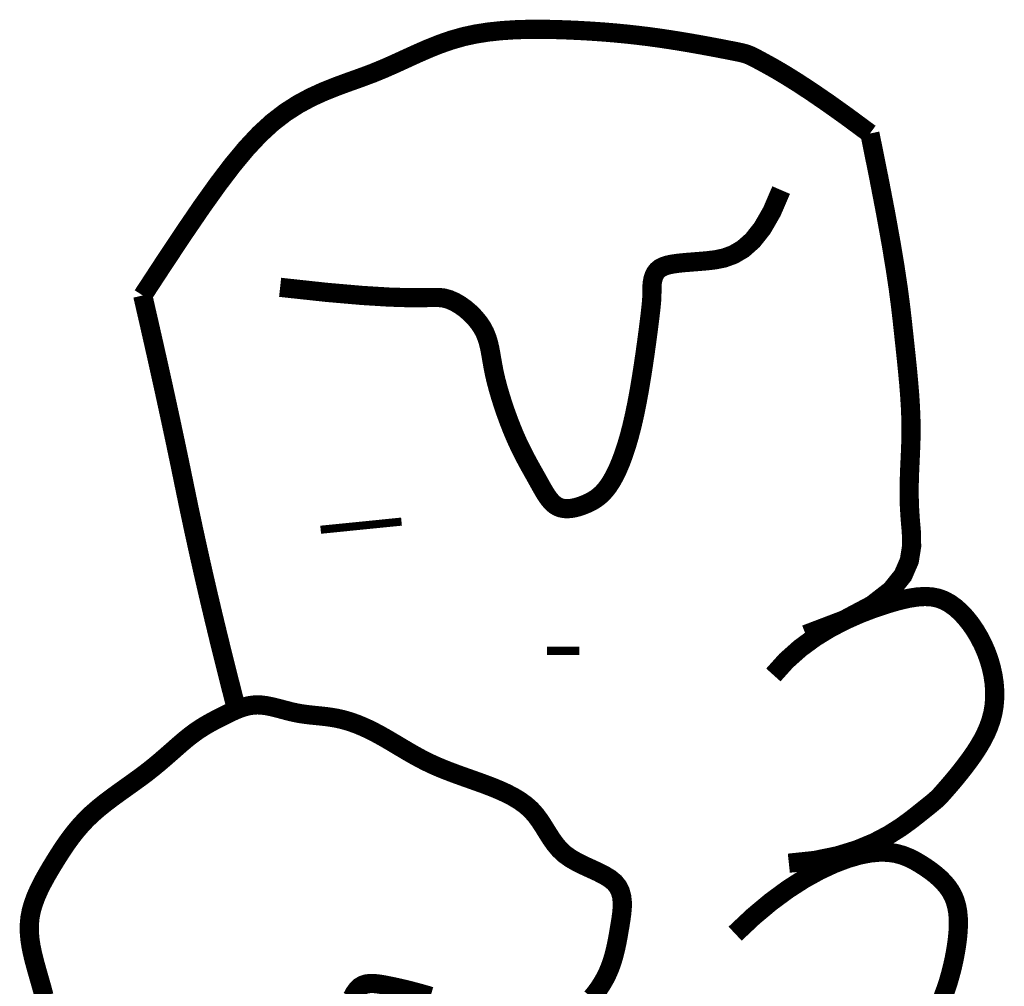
# Model space of a CAD drawing. Extents: x -404 to -170, y -388 to -86.
# Tile 190 of 195: x -199.65 to -196.4, y -336.64 to -333.45. Entities that reach past the tile are written whole.
import ezdxf

# ---------------------------------------------------------------- set-up
doc = ezdxf.new("R2010")
doc.units = 0
doc.header["$LTSCALE"] = 8
doc.header["$MEASUREMENT"] = 0
doc.layers.add('FACE', color=160, linetype='CONTINUOUS')

msp = doc.modelspace()

# ---------------------------------------------------------------- linework, layer by layer
at = {"layer": 'FACE', "color": 7}
for points, const_width in [([(-199.2447, -334.35748), (-199.17279, -334.24761), (-199.1083, -334.15055), (-199.05015, -334.06537), (-198.99726, -333.99119), (-198.94854, -333.92709), (-198.90291, -333.87216), (-198.85927, -333.82552), (-198.81655, -333.78624), (-198.77386, -333.75342), (-198.73118, -333.72611), (-198.68868, -333.70333), (-198.64654, -333.68412), (-198.60493, -333.66753), (-198.56405, -333.65258), (-198.52405, -333.6383), (-198.48514, -333.62375), (-198.44738, -333.60818), (-198.4105, -333.59183), (-198.37415, -333.57517), (-198.33795, -333.55867), (-198.30155, -333.54279), (-198.26457, -333.528), (-198.22665, -333.51478), (-198.18743, -333.50359), (-198.14667, -333.49477), (-198.1046, -333.48819), (-198.06159, -333.4836), (-198.01801, -333.48072), (-197.97422, -333.47929), (-197.93058, -333.47907), (-197.88747, -333.47978), (-197.84524, -333.48118), (-197.80417, -333.48303), (-197.76421, -333.48531), (-197.7252, -333.48802), (-197.68699, -333.49116), (-197.64945, -333.49475), (-197.61242, -333.4988), (-197.57575, -333.5033), (-197.5393, -333.50827), (-197.50303, -333.51368), (-197.46739, -333.5194), (-197.43292, -333.52525), (-197.4002, -333.53106), (-197.36976, -333.53667), (-197.34217, -333.54189), (-197.31799, -333.54657), (-197.29776, -333.55054), (-197.28177, -333.55371), (-197.26917, -333.55641), (-197.25884, -333.55905), (-197.24965, -333.56203), (-197.24048, -333.56578), (-197.2302, -333.57071), (-197.21769, -333.57722), (-197.20183, -333.58574), (-197.18153, -333.59676), (-197.15595, -333.61116), (-197.12425, -333.62992), (-197.08563, -333.654), (-197.03926, -333.68437), (-196.98434, -333.72201), (-196.92005, -333.76788), (-196.84557, -333.82296)], 0.06331), ([(-196.84557, -333.82296), (-196.81648, -333.96695), (-196.79347, -334.08656), (-196.77567, -334.18515), (-196.76222, -334.2661), (-196.75223, -334.33279), (-196.74485, -334.38858), (-196.73921, -334.43686), (-196.73443, -334.48099), (-196.72982, -334.52378), (-196.72536, -334.56578), (-196.72119, -334.60696), (-196.71745, -334.6473), (-196.71429, -334.68676), (-196.71186, -334.72534), (-196.71029, -334.763), (-196.70973, -334.79972), (-196.71024, -334.83555), (-196.71151, -334.87086), (-196.71313, -334.90607), (-196.7147, -334.94163), (-196.71582, -334.97797), (-196.71608, -335.01552), (-196.71508, -335.05472), (-196.71242, -335.09601), (-196.70863, -335.13968), (-196.70793, -335.18539), (-196.71548, -335.23268), (-196.73644, -335.28107), (-196.77596, -335.3301), (-196.83921, -335.37928), (-196.93133, -335.42815), (-197.05749, -335.47623)], 0.06331), ([(-198.7914, -334.33056), (-198.63995, -334.34695), (-198.52233, -334.35722), (-198.43362, -334.36271), (-198.3689, -334.36477), (-198.32323, -334.36476), (-198.29171, -334.36403), (-198.26941, -334.36393), (-198.2514, -334.36582), (-198.23365, -334.37074), (-198.21566, -334.37857), (-198.19783, -334.38891), (-198.18055, -334.40133), (-198.1642, -334.41542), (-198.14918, -334.43076), (-198.13588, -334.44693), (-198.12468, -334.46352), (-198.11584, -334.48022), (-198.10904, -334.49712), (-198.10379, -334.51444), (-198.09964, -334.53239), (-198.09612, -334.55118), (-198.09275, -334.571), (-198.08906, -334.59207), (-198.0846, -334.6146), (-198.07899, -334.6387), (-198.07228, -334.66404), (-198.06464, -334.69022), (-198.05621, -334.71681), (-198.04716, -334.7434), (-198.03764, -334.76957), (-198.02781, -334.79491), (-198.01782, -334.81901), (-198.00782, -334.84153), (-197.99787, -334.86253), (-197.98802, -334.88219), (-197.97833, -334.90065), (-197.96885, -334.91806), (-197.95963, -334.93459), (-197.95073, -334.9504), (-197.94219, -334.96563), (-197.93403, -334.98038), (-197.92613, -334.9945), (-197.91834, -335.0078), (-197.91049, -335.02005), (-197.90244, -335.03105), (-197.89402, -335.0406), (-197.88509, -335.04847), (-197.87547, -335.05447), (-197.86508, -335.05846), (-197.85401, -335.06057), (-197.84242, -335.06102), (-197.83047, -335.06), (-197.81831, -335.05774), (-197.8061, -335.05444), (-197.79399, -335.0503), (-197.78215, -335.04553), (-197.77068, -335.04028), (-197.75959, -335.03434), (-197.7488, -335.02747), (-197.73828, -335.0194), (-197.72796, -335.00987), (-197.7178, -334.99863), (-197.70775, -334.9854), (-197.69775, -334.96993), (-197.68777, -334.952), (-197.67784, -334.93152), (-197.66802, -334.90844), (-197.65835, -334.88269), (-197.6489, -334.85424), (-197.63971, -334.82303), (-197.63083, -334.78901), (-197.62232, -334.75212), (-197.61422, -334.71251), (-197.6066, -334.67107), (-197.59949, -334.62891), (-197.59296, -334.58711), (-197.58706, -334.54677), (-197.58183, -334.50898), (-197.57732, -334.47484), (-197.5736, -334.44544), (-197.57068, -334.42154), (-197.56848, -334.40259), (-197.56691, -334.3877), (-197.56586, -334.37599), (-197.56522, -334.36657), (-197.5649, -334.35856), (-197.56478, -334.35107), (-197.56477, -334.34321), (-197.56472, -334.33432), (-197.56436, -334.32453), (-197.56338, -334.31423), (-197.56146, -334.30377), (-197.55828, -334.29352), (-197.55355, -334.28383), (-197.54694, -334.27509), (-197.53814, -334.26765), (-197.52691, -334.26176), (-197.51325, -334.25725), (-197.49725, -334.25384), (-197.47899, -334.25123), (-197.45853, -334.24914), (-197.43597, -334.24728), (-197.41138, -334.24537), (-197.38483, -334.24312), (-197.35646, -334.23991), (-197.32661, -334.23382), (-197.29566, -334.22256), (-197.26402, -334.20389), (-197.23207, -334.17552), (-197.20021, -334.13521), (-197.16882, -334.08067), (-197.1383, -334.00966)], 0.06331), ([(-198.93491, -335.72402), (-198.93507, -335.72338), (-198.95431, -335.64838), (-198.97343, -335.57261), (-198.99219, -335.49681), (-199.01037, -335.42172), (-199.02795, -335.34733), (-199.04496, -335.27365), (-199.06137, -335.20069), (-199.07719, -335.12843), (-199.09243, -335.05688), (-199.10708, -334.98604), (-199.1218, -334.91454), (-199.13722, -334.84102), (-199.15336, -334.76548), (-199.1702, -334.68792), (-199.18776, -334.60834), (-199.20603, -334.52674), (-199.22501, -334.44312), (-199.2447, -334.35748)], 0.06331), ([(-198.65763, -335.13046), (-198.39099, -335.10365)], 0.02665), ([(-197.16408, -335.60962), (-197.12181, -335.56266), (-197.0758, -335.52155), (-197.02728, -335.48591), (-196.9775, -335.45535), (-196.92773, -335.42948), (-196.8792, -335.4079), (-196.83317, -335.39024), (-196.79089, -335.37609), (-196.7533, -335.36512), (-196.72013, -335.35726), (-196.69082, -335.35248), (-196.66479, -335.35074), (-196.64147, -335.35202), (-196.62028, -335.3563), (-196.60065, -335.36355), (-196.58201, -335.37375), (-196.5639, -335.38681), (-196.54637, -335.40248), (-196.52956, -335.42044), (-196.51364, -335.44037), (-196.49876, -335.46198), (-196.48507, -335.48494), (-196.47274, -335.50894), (-196.46192, -335.53368), (-196.45275, -335.55885), (-196.4453, -335.5843), (-196.43962, -335.60988), (-196.43577, -335.63544), (-196.43379, -335.66083), (-196.43375, -335.68592), (-196.4357, -335.71055), (-196.43968, -335.73457), (-196.4457, -335.75788), (-196.45354, -335.78042), (-196.46291, -335.80219), (-196.47355, -335.82318), (-196.48516, -335.84337), (-196.49748, -335.86274), (-196.51022, -335.88129), (-196.52311, -335.899), (-196.53588, -335.91584), (-196.54835, -335.93172), (-196.56034, -335.94653), (-196.57166, -335.96016), (-196.58215, -335.97249), (-196.59162, -335.98342), (-196.59991, -335.99283), (-196.60682, -336.00062), (-196.61238, -336.00683), (-196.61731, -336.01209), (-196.62253, -336.01721), (-196.62895, -336.02298), (-196.6375, -336.0302), (-196.64908, -336.03966), (-196.66462, -336.05215), (-196.68504, -336.06848), (-196.7112, -336.08904), (-196.74382, -336.11266), (-196.78358, -336.13776), (-196.83115, -336.1628), (-196.8872, -336.18618), (-196.95241, -336.20635), (-197.02746, -336.22174), (-197.113, -336.23078)], 0.06331), ([(-197.91076, -335.53003), (-197.8041, -335.52998)], 0.02665), ([(-199.57031, -336.66876), (-199.57683, -336.6446), (-199.58345, -336.62097), (-199.59012, -336.5976), (-199.59675, -336.57427), (-199.60306, -336.55094), (-199.60875, -336.52761), (-199.6135, -336.50428), (-199.61701, -336.48095), (-199.61895, -336.45762), (-199.61901, -336.43428), (-199.61689, -336.41095), (-199.61237, -336.38762), (-199.60566, -336.36435), (-199.59708, -336.34118), (-199.58694, -336.31816), (-199.57555, -336.29535), (-199.56322, -336.2728), (-199.55026, -336.25056), (-199.53699, -336.22869), (-199.52364, -336.20723), (-199.51007, -336.18618), (-199.49609, -336.16554), (-199.48148, -336.14533), (-199.46604, -336.12553), (-199.44956, -336.10615), (-199.43183, -336.08718), (-199.41264, -336.06863), (-199.39188, -336.05048), (-199.36981, -336.0327), (-199.34681, -336.01523), (-199.32324, -335.99802), (-199.29945, -335.98102), (-199.27583, -335.96418), (-199.25272, -335.94744), (-199.2305, -335.93075), (-199.20945, -335.9141), (-199.18955, -335.89761), (-199.17069, -335.88142), (-199.15276, -335.86571), (-199.13567, -335.85062), (-199.11931, -335.83632), (-199.10357, -335.82295), (-199.08835, -335.81068), (-199.07356, -335.7996), (-199.05913, -335.78962), (-199.04501, -335.78058), (-199.03115, -335.77231), (-199.0175, -335.76468), (-199.00401, -335.75751), (-198.99062, -335.75065), (-198.97728, -335.74395), (-198.96394, -335.73731), (-198.95055, -335.73088), (-198.93706, -335.72487), (-198.9234, -335.71948), (-198.90954, -335.71492), (-198.89542, -335.71141), (-198.88099, -335.70914), (-198.86619, -335.70834), (-198.85099, -335.70911), (-198.83543, -335.71123), (-198.81955, -335.7144), (-198.80341, -335.7183), (-198.78706, -335.72261), (-198.77056, -335.72703), (-198.75395, -335.73124), (-198.73729, -335.73493), (-198.72062, -335.73787), (-198.70396, -335.74019), (-198.68729, -335.74209), (-198.67062, -335.74378), (-198.65395, -335.74547), (-198.63729, -335.74737), (-198.62062, -335.74969), (-198.60395, -335.75263), (-198.58728, -335.75637), (-198.57055, -335.76095), (-198.55371, -335.76635), (-198.53672, -335.7726), (-198.51952, -335.77967), (-198.50206, -335.78758), (-198.48429, -335.79632), (-198.46615, -335.80589), (-198.44761, -335.81626), (-198.42871, -335.82726), (-198.40949, -335.83867), (-198.39002, -335.85029), (-198.37033, -335.86191), (-198.35049, -335.87332), (-198.33055, -335.88432), (-198.31055, -335.89469), (-198.29053, -335.90429), (-198.2704, -335.91321), (-198.25007, -335.92161), (-198.22942, -335.92964), (-198.20836, -335.93747), (-198.18678, -335.94524), (-198.16457, -335.95312), (-198.14163, -335.96126), (-198.11794, -335.96981), (-198.09384, -335.97894), (-198.06974, -335.9888), (-198.04606, -335.99954), (-198.0232, -336.01132), (-198.0016, -336.0243), (-197.98166, -336.03864), (-197.96381, -336.05449), (-197.94827, -336.0719), (-197.93455, -336.09052), (-197.92198, -336.10986), (-197.90988, -336.12946), (-197.89757, -336.14885), (-197.88437, -336.16757), (-197.86961, -336.18514), (-197.85262, -336.20109), (-197.83297, -336.21512), (-197.81128, -336.22753), (-197.78846, -336.23879), (-197.76537, -336.24937), (-197.74291, -336.25975), (-197.72196, -336.27039), (-197.7034, -336.28176), (-197.68813, -336.29433), (-197.67678, -336.30846), (-197.66908, -336.32404), (-197.66451, -336.34088), (-197.66254, -336.35876), (-197.66265, -336.37747), (-197.66432, -336.39681), (-197.66703, -336.41657), (-197.67027, -336.43654), (-197.67362, -336.45653), (-197.67712, -336.47647), (-197.68094, -336.49631), (-197.68523, -336.51599), (-197.69014, -336.53546), (-197.69583, -336.55467), (-197.70246, -336.57357), (-197.71018, -336.59211), (-197.7191, -336.61021), (-197.72905, -336.62768), (-197.73984, -336.64431), (-197.75126, -336.65991), (-197.76309, -336.67426)], 0.06331), ([(-197.29014, -336.4633), (-197.23058, -336.40712), (-197.1726, -336.35862), (-197.11659, -336.31734), (-197.06297, -336.28285), (-197.01214, -336.25473), (-196.96453, -336.23254), (-196.92053, -336.21584), (-196.88056, -336.2042), (-196.84488, -336.19717), (-196.81316, -336.19424), (-196.78491, -336.19489), (-196.75967, -336.19858), (-196.73694, -336.20479), (-196.71625, -336.21299), (-196.69711, -336.22266), (-196.67906, -336.23327), (-196.6617, -336.24438), (-196.64511, -336.25598), (-196.62944, -336.26811), (-196.61487, -336.28086), (-196.60155, -336.29427), (-196.58964, -336.30842), (-196.57932, -336.32337), (-196.57074, -336.33919), (-196.56402, -336.35593), (-196.55908, -336.37358), (-196.55577, -336.39215), (-196.55398, -336.41161), (-196.55355, -336.43195), (-196.55437, -336.45316), (-196.55628, -336.47523), (-196.55916, -336.49814), (-196.5629, -336.52187), (-196.56751, -336.54627), (-196.57301, -336.57119), (-196.57945, -336.59647), (-196.58684, -336.62196), (-196.59523, -336.64749), (-196.60465, -336.67291)], 0.06331), ([(-198.29532, -336.67023), (-198.31728, -336.66369), (-198.33996, -336.65737), (-198.36291, -336.65136), (-198.38564, -336.64576), (-198.4077, -336.64069), (-198.42862, -336.63624), (-198.44791, -336.63252), (-198.46524, -336.62966), (-198.48069, -336.62795), (-198.49448, -336.6277), (-198.5068, -336.62922), (-198.51788, -336.63282), (-198.52791, -336.63881), (-198.5371, -336.64752), (-198.54567, -336.65924), (-198.55379, -336.67418)], 0.06331)]:
    msp.add_lwpolyline(points, dxfattribs=dict(at, const_width=const_width))

doc.saveas('drawing.dxf')
